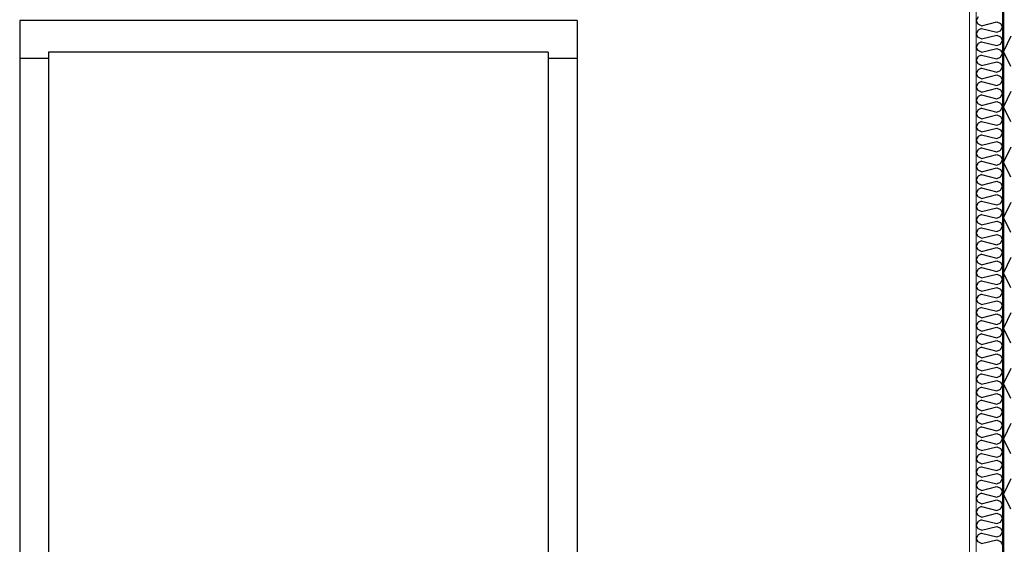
# Model space of a CAD drawing. Header units: millimetres. Extents: x -82116 to -59237, y -2070 to 13065.
# Tile 41 of 66: x -66973 to -65172, y 8002 to 8961. Entities that reach past the tile are written whole.
import ezdxf

# ---------------------------------------------------------------- set-up
doc = ezdxf.new("R2010")
doc.units = ezdxf.units.MM
doc.header["$LTSCALE"] = 0.5
doc.header["$MEASUREMENT"] = 0
doc.linetypes.add('PLINE', pattern=[0])
for name, color, linetype in [('232- Ikke-bærende yttervegger (Skravur)(Nye konstruksjoner)', 7, 'Continuous'), ('232- Ikke-bærende yttervegger(Nye konstruksjoner)', 7, 'Continuous'), ('244- Vinduer_ dører_ foldevegger(Nye konstruksjoner)', 7, 'Continuous')]:
    doc.layers.add(name, color=color, linetype=linetype)
doc.layers.add('236- Innvendig kledning og overflate(Nye konstruksjoner)', color=7, linetype='Continuous', lineweight=0)

# ---------------------------------------------------------------- blocks, each defined once
blk = doc.blocks.new('*X17')
at = {"layer": '232- Ikke-bærende yttervegger (Skravur)(Nye konstruksjoner)', "linetype": 'PLINE'}
for p, q in [((-65160.1, 8930.8), (-65173.2, 8903.1)), ((-65160.1, 8875.5), (-65173.2, 8903.1)), ((-65160.1, 8829.6), (-65173.2, 8802)), ((-65160.1, 8774.3), (-65173.2, 8802)), ((-65160.1, 8728.4), (-65173.2, 8700.8)), ((-65160.1, 8673.2), (-65173.2, 8700.8)), ((-65160.1, 8627.2), (-65173.2, 8599.6)), ((-65160.1, 8572), (-65173.2, 8599.6)), ((-65160.1, 8526.1), (-65173.2, 8498.4)), ((-65160.1, 8470.8), (-65173.2, 8498.4)), ((-65160.1, 8424.9), (-65173.2, 8397.3)), ((-65160.1, 8369.6), (-65173.2, 8397.3)), ((-65160.1, 8323.7), (-65173.2, 8296.1)), ((-65160.1, 8268.5), (-65173.2, 8296.1)), ((-65160.1, 8222.6), (-65173.2, 8194.9)), ((-65160.1, 8167.3), (-65173.2, 8194.9)), ((-65160.1, 8121.4), (-65173.2, 8093.8)), ((-65160.1, 8066.1), (-65173.2, 8093.8))]:
    blk.add_line(p, q, dxfattribs=at)
blk = doc.blocks.new('*X32')
at = {"layer": '232- Ikke-bærende yttervegger (Skravur)(Nye konstruksjoner)', "linetype": 'PLINE'}
for p, q in [((-65220, 8966.4), (-65223.2, 8959.8)), ((-65220, 8953.2), (-65223.2, 8959.8)), ((-65213.5, 8950.2), (-65220, 8953.2)), ((-65213.5, 8950.2), (-65185.4, 8957.2)), ((-65185.4, 8957.2), (-65178.9, 8954.3)), ((-65178.9, 8954.3), (-65175.2, 8947.6)), ((-65220, 8942.1), (-65223.2, 8935.5)), ((-65220, 8928.9), (-65223.2, 8935.5)), ((-65213.5, 8945.1), (-65220, 8942.1)), ((-65213.5, 8945.1), (-65185.4, 8938.1)), ((-65185.4, 8938.1), (-65178.9, 8941)), ((-65178.9, 8941), (-65175.2, 8947.6)), ((-65220, 8917.9), (-65223.2, 8911.2)), ((-65213.5, 8925.9), (-65220, 8928.9)), ((-65213.5, 8920.8), (-65220, 8917.9)), ((-65213.5, 8925.9), (-65185.4, 8933)), ((-65213.5, 8920.8), (-65185.4, 8913.8)), ((-65185.4, 8933), (-65178.9, 8930)), ((-65185.4, 8913.8), (-65178.9, 8916.7)), ((-65178.9, 8930), (-65175.2, 8923.4)), ((-65178.9, 8916.7), (-65175.2, 8923.4)), ((-65220, 8904.6), (-65223.2, 8911.2)), ((-65213.5, 8901.6), (-65220, 8904.6)), ((-65213.5, 8901.6), (-65185.4, 8908.7)), ((-65185.4, 8908.7), (-65178.9, 8905.7)), ((-65178.9, 8905.7), (-65175.2, 8899.1)), ((-65178.9, 8892.5), (-65175.2, 8899.1)), ((-65220, 8893.6), (-65223.2, 8886.9)), ((-65220, 8880.3), (-65223.2, 8886.9)), ((-65213.5, 8896.5), (-65220, 8893.6)), ((-65213.5, 8877.4), (-65220, 8880.3)), ((-65213.5, 8896.5), (-65185.4, 8889.5)), ((-65213.5, 8877.4), (-65185.4, 8884.4)), ((-65185.4, 8889.5), (-65178.9, 8892.5)), ((-65185.4, 8884.4), (-65178.9, 8881.4)), ((-65178.9, 8881.4), (-65175.2, 8874.8)), ((-65220, 8869.3), (-65223.2, 8862.7)), ((-65220, 8856), (-65223.2, 8862.7)), ((-65213.5, 8872.3), (-65220, 8869.3)), ((-65213.5, 8872.3), (-65185.4, 8865.2)), ((-65185.4, 8865.2), (-65178.9, 8868.2)), ((-65178.9, 8868.2), (-65175.2, 8874.8)), ((-65220, 8845), (-65223.2, 8838.4)), ((-65213.5, 8853.1), (-65220, 8856)), ((-65213.5, 8848), (-65220, 8845)), ((-65213.5, 8853.1), (-65185.4, 8860.1)), ((-65213.5, 8848), (-65185.4, 8840.9)), ((-65185.4, 8860.1), (-65178.9, 8857.2)), ((-65178.9, 8857.2), (-65175.2, 8850.5)), ((-65178.9, 8843.9), (-65175.2, 8850.5)), ((-65220, 8831.8), (-65223.2, 8838.4)), ((-65213.5, 8828.8), (-65220, 8831.8)), ((-65213.5, 8828.8), (-65185.4, 8835.8)), ((-65185.4, 8840.9), (-65178.9, 8843.9)), ((-65185.4, 8835.8), (-65178.9, 8832.9)), ((-65178.9, 8832.9), (-65175.2, 8826.2)), ((-65178.9, 8819.6), (-65175.2, 8826.2)), ((-65220, 8820.7), (-65223.2, 8814.1)), ((-65220, 8807.5), (-65223.2, 8814.1)), ((-65213.5, 8823.7), (-65220, 8820.7)), ((-65213.5, 8823.7), (-65185.4, 8816.7)), ((-65213.5, 8804.5), (-65185.4, 8811.6)), ((-65185.4, 8816.7), (-65178.9, 8819.6)), ((-65185.4, 8811.6), (-65178.9, 8808.6)), ((-65178.9, 8808.6), (-65175.2, 8802)), ((-65220, 8796.5), (-65223.2, 8789.8)), ((-65213.5, 8804.5), (-65220, 8807.5)), ((-65213.5, 8799.4), (-65220, 8796.5)), ((-65213.5, 8799.4), (-65185.4, 8792.4)), ((-65185.4, 8792.4), (-65178.9, 8795.3)), ((-65178.9, 8795.3), (-65175.2, 8802)), ((-65220, 8783.2), (-65223.2, 8789.8)), ((-65220, 8772.2), (-65223.2, 8765.5)), ((-65213.5, 8780.2), (-65220, 8783.2)), ((-65213.5, 8775.1), (-65220, 8772.2)), ((-65213.5, 8780.2), (-65185.4, 8787.3)), ((-65213.5, 8775.1), (-65185.4, 8768.1)), ((-65185.4, 8787.3), (-65178.9, 8784.3)), ((-65178.9, 8784.3), (-65175.2, 8777.7)), ((-65178.9, 8771), (-65175.2, 8777.7)), ((-65220, 8758.9), (-65223.2, 8765.5)), ((-65213.5, 8755.9), (-65220, 8758.9)), ((-65213.5, 8755.9), (-65185.4, 8763)), ((-65185.4, 8768.1), (-65178.9, 8771)), ((-65185.4, 8763), (-65178.9, 8760)), ((-65178.9, 8760), (-65175.2, 8753.4)), ((-65220, 8747.9), (-65223.2, 8741.3)), ((-65220, 8734.6), (-65223.2, 8741.3)), ((-65213.5, 8750.8), (-65220, 8747.9)), ((-65213.5, 8750.8), (-65185.4, 8743.8)), ((-65213.5, 8731.7), (-65185.4, 8738.7)), ((-65185.4, 8743.8), (-65178.9, 8746.8)), ((-65185.4, 8738.7), (-65178.9, 8735.7)), ((-65178.9, 8746.8), (-65175.2, 8753.4)), ((-65220, 8723.6), (-65223.2, 8717)), ((-65213.5, 8731.7), (-65220, 8734.6)), ((-65213.5, 8726.6), (-65220, 8723.6)), ((-65213.5, 8726.6), (-65185.4, 8719.5)), ((-65185.4, 8719.5), (-65178.9, 8722.5)), ((-65178.9, 8735.7), (-65175.2, 8729.1)), ((-65178.9, 8722.5), (-65175.2, 8729.1)), ((-65220, 8710.3), (-65223.2, 8717)), ((-65213.5, 8707.4), (-65220, 8710.3)), ((-65213.5, 8702.3), (-65220, 8699.3)), ((-65213.5, 8707.4), (-65185.4, 8714.4)), ((-65213.5, 8702.3), (-65185.4, 8695.2)), ((-65185.4, 8714.4), (-65178.9, 8711.5)), ((-65178.9, 8711.5), (-65175.2, 8704.8)), ((-65178.9, 8698.2), (-65175.2, 8704.8)), ((-65220, 8699.3), (-65223.2, 8692.7)), ((-65220, 8686.1), (-65223.2, 8692.7)), ((-65213.5, 8683.1), (-65220, 8686.1)), ((-65213.5, 8683.1), (-65185.4, 8690.1)), ((-65185.4, 8695.2), (-65178.9, 8698.2)), ((-65185.4, 8690.1), (-65178.9, 8687.2)), ((-65178.9, 8687.2), (-65175.2, 8680.6)), ((-65220, 8675), (-65223.2, 8668.4)), ((-65220, 8661.8), (-65223.2, 8668.4)), ((-65213.5, 8678), (-65220, 8675)), ((-65213.5, 8678), (-65185.4, 8671)), ((-65213.5, 8658.8), (-65185.4, 8665.9)), ((-65185.4, 8671), (-65178.9, 8673.9)), ((-65185.4, 8665.9), (-65178.9, 8662.9)), ((-65178.9, 8673.9), (-65175.2, 8680.6)), ((-65220, 8650.8), (-65223.2, 8644.1)), ((-65213.5, 8658.8), (-65220, 8661.8)), ((-65213.5, 8653.7), (-65220, 8650.8)), ((-65213.5, 8653.7), (-65185.4, 8646.7)), ((-65185.4, 8646.7), (-65178.9, 8649.6)), ((-65178.9, 8662.9), (-65175.2, 8656.3)), ((-65178.9, 8649.6), (-65175.2, 8656.3)), ((-65220, 8637.5), (-65223.2, 8644.1)), ((-65213.5, 8634.5), (-65220, 8637.5)), ((-65213.5, 8629.4), (-65220, 8626.5)), ((-65213.5, 8634.5), (-65185.4, 8641.6)), ((-65213.5, 8629.4), (-65185.4, 8622.4)), ((-65185.4, 8641.6), (-65178.9, 8638.6)), ((-65178.9, 8638.6), (-65175.2, 8632)), ((-65178.9, 8625.4), (-65175.2, 8632)), ((-65220, 8626.5), (-65223.2, 8619.9)), ((-65220, 8613.2), (-65223.2, 8619.9)), ((-65213.5, 8610.3), (-65220, 8613.2)), ((-65213.5, 8610.3), (-65185.4, 8617.3)), ((-65185.4, 8622.4), (-65178.9, 8625.4)), ((-65185.4, 8617.3), (-65178.9, 8614.3)), ((-65178.9, 8614.3), (-65175.2, 8607.7)), ((-65220, 8602.2), (-65223.2, 8595.6)), ((-65220, 8588.9), (-65223.2, 8595.6)), ((-65213.5, 8605.2), (-65220, 8602.2)), ((-65213.5, 8605.2), (-65185.4, 8598.1)), ((-65213.5, 8586), (-65185.4, 8593)), ((-65185.4, 8598.1), (-65178.9, 8601.1)), ((-65185.4, 8593), (-65178.9, 8590.1)), ((-65178.9, 8601.1), (-65175.2, 8607.7)), ((-65220, 8577.9), (-65223.2, 8571.3)), ((-65213.5, 8586), (-65220, 8588.9)), ((-65213.5, 8580.9), (-65220, 8577.9)), ((-65213.5, 8580.9), (-65185.4, 8573.8)), ((-65185.4, 8573.8), (-65178.9, 8576.8)), ((-65178.9, 8590.1), (-65175.2, 8583.4)), ((-65178.9, 8576.8), (-65175.2, 8583.4)), ((-65220, 8564.7), (-65223.2, 8571.3)), ((-65213.5, 8561.7), (-65220, 8564.7)), ((-65213.5, 8556.6), (-65220, 8553.6)), ((-65213.5, 8561.7), (-65185.4, 8568.7)), ((-65213.5, 8556.6), (-65185.4, 8549.6)), ((-65185.4, 8568.7), (-65178.9, 8565.8)), ((-65178.9, 8565.8), (-65175.2, 8559.1)), ((-65178.9, 8552.5), (-65175.2, 8559.1)), ((-65220, 8553.6), (-65223.2, 8547)), ((-65220, 8540.4), (-65223.2, 8547)), ((-65213.5, 8537.4), (-65220, 8540.4)), ((-65213.5, 8537.4), (-65185.4, 8544.5)), ((-65185.4, 8549.6), (-65178.9, 8552.5)), ((-65185.4, 8544.5), (-65178.9, 8541.5)), ((-65178.9, 8541.5), (-65175.2, 8534.9)), ((-65220, 8529.4), (-65223.2, 8522.7)), ((-65220, 8516.1), (-65223.2, 8522.7)), ((-65213.5, 8532.3), (-65220, 8529.4)), ((-65213.5, 8532.3), (-65185.4, 8525.3)), ((-65213.5, 8513.1), (-65185.4, 8520.2)), ((-65185.4, 8525.3), (-65178.9, 8528.2)), ((-65185.4, 8520.2), (-65178.9, 8517.2)), ((-65178.9, 8528.2), (-65175.2, 8534.9)), ((-65220, 8505.1), (-65223.2, 8498.4)), ((-65213.5, 8513.1), (-65220, 8516.1)), ((-65213.5, 8508), (-65220, 8505.1)), ((-65213.5, 8508), (-65185.4, 8501)), ((-65185.4, 8501), (-65178.9, 8504)), ((-65178.9, 8517.2), (-65175.2, 8510.6)), ((-65178.9, 8504), (-65175.2, 8510.6)), ((-65220, 8491.8), (-65223.2, 8498.4)), ((-65213.5, 8488.9), (-65220, 8491.8)), ((-65213.5, 8488.9), (-65185.4, 8495.9)), ((-65185.4, 8495.9), (-65178.9, 8492.9)), ((-65178.9, 8492.9), (-65175.2, 8486.3)), ((-65178.9, 8479.7), (-65175.2, 8486.3)), ((-65220, 8480.8), (-65223.2, 8474.2)), ((-65220, 8467.5), (-65223.2, 8474.2)), ((-65213.5, 8483.8), (-65220, 8480.8)), ((-65213.5, 8464.6), (-65220, 8467.5)), ((-65213.5, 8483.8), (-65185.4, 8476.7)), ((-65213.5, 8464.6), (-65185.4, 8471.6)), ((-65185.4, 8476.7), (-65178.9, 8479.7)), ((-65185.4, 8471.6), (-65178.9, 8468.7)), ((-65178.9, 8468.7), (-65175.2, 8462)), ((-65220, 8456.5), (-65223.2, 8449.9)), ((-65220, 8443.3), (-65223.2, 8449.9)), ((-65213.5, 8459.5), (-65220, 8456.5)), ((-65213.5, 8459.5), (-65185.4, 8452.4)), ((-65185.4, 8452.4), (-65178.9, 8455.4)), ((-65178.9, 8455.4), (-65175.2, 8462)), ((-65220, 8432.2), (-65223.2, 8425.6)), ((-65213.5, 8440.3), (-65220, 8443.3)), ((-65213.5, 8435.2), (-65220, 8432.2)), ((-65213.5, 8440.3), (-65185.4, 8447.3)), ((-65213.5, 8435.2), (-65185.4, 8428.2)), ((-65185.4, 8447.3), (-65178.9, 8444.4)), ((-65185.4, 8428.2), (-65178.9, 8431.1)), ((-65178.9, 8444.4), (-65175.2, 8437.7)), ((-65178.9, 8431.1), (-65175.2, 8437.7)), ((-65220, 8419), (-65223.2, 8425.6)), ((-65213.5, 8416), (-65220, 8419)), ((-65213.5, 8416), (-65185.4, 8423.1)), ((-65185.4, 8423.1), (-65178.9, 8420.1)), ((-65178.9, 8420.1), (-65175.2, 8413.5)), ((-65178.9, 8406.8), (-65175.2, 8413.5)), ((-65220, 8408), (-65223.2, 8401.3)), ((-65220, 8394.7), (-65223.2, 8401.3)), ((-65213.5, 8410.9), (-65220, 8408)), ((-65213.5, 8391.7), (-65220, 8394.7)), ((-65213.5, 8410.9), (-65185.4, 8403.9)), ((-65213.5, 8391.7), (-65185.4, 8398.8)), ((-65185.4, 8403.9), (-65178.9, 8406.8)), ((-65185.4, 8398.8), (-65178.9, 8395.8)), ((-65178.9, 8395.8), (-65175.2, 8389.2)), ((-65220, 8383.7), (-65223.2, 8377)), ((-65220, 8370.4), (-65223.2, 8377)), ((-65213.5, 8386.6), (-65220, 8383.7)), ((-65213.5, 8386.6), (-65185.4, 8379.6)), ((-65185.4, 8379.6), (-65178.9, 8382.5)), ((-65178.9, 8382.5), (-65175.2, 8389.2)), ((-65220, 8359.4), (-65223.2, 8352.8)), ((-65213.5, 8367.4), (-65220, 8370.4)), ((-65213.5, 8362.3), (-65220, 8359.4)), ((-65213.5, 8367.4), (-65185.4, 8374.5)), ((-65213.5, 8362.3), (-65185.4, 8355.3)), ((-65185.4, 8374.5), (-65178.9, 8371.5)), ((-65185.4, 8355.3), (-65178.9, 8358.3)), ((-65178.9, 8371.5), (-65175.2, 8364.9)), ((-65178.9, 8358.3), (-65175.2, 8364.9)), ((-65220, 8346.1), (-65223.2, 8352.8)), ((-65213.5, 8343.2), (-65220, 8346.1)), ((-65213.5, 8343.2), (-65185.4, 8350.2)), ((-65185.4, 8350.2), (-65178.9, 8347.2)), ((-65178.9, 8347.2), (-65175.2, 8340.6)), ((-65178.9, 8334), (-65175.2, 8340.6)), ((-65220, 8335.1), (-65223.2, 8328.5)), ((-65220, 8321.8), (-65223.2, 8328.5)), ((-65213.5, 8338.1), (-65220, 8335.1)), ((-65213.5, 8318.9), (-65220, 8321.8)), ((-65213.5, 8338.1), (-65185.4, 8331)), ((-65213.5, 8318.9), (-65185.4, 8325.9)), ((-65185.4, 8331), (-65178.9, 8334)), ((-65185.4, 8325.9), (-65178.9, 8323)), ((-65178.9, 8323), (-65175.2, 8316.3)), ((-65220, 8310.8), (-65223.2, 8304.2)), ((-65220, 8297.6), (-65223.2, 8304.2)), ((-65213.5, 8313.8), (-65220, 8310.8)), ((-65213.5, 8313.8), (-65185.4, 8306.7)), ((-65185.4, 8306.7), (-65178.9, 8309.7)), ((-65178.9, 8309.7), (-65175.2, 8316.3)), ((-65220, 8286.5), (-65223.2, 8279.9)), ((-65213.5, 8294.6), (-65220, 8297.6)), ((-65213.5, 8289.5), (-65220, 8286.5)), ((-65213.5, 8294.6), (-65185.4, 8301.6)), ((-65213.5, 8289.5), (-65185.4, 8282.5)), ((-65185.4, 8301.6), (-65178.9, 8298.7)), ((-65178.9, 8298.7), (-65175.2, 8292.1)), ((-65178.9, 8285.4), (-65175.2, 8292.1)), ((-65220, 8273.3), (-65223.2, 8279.9)), ((-65213.5, 8270.3), (-65220, 8273.3)), ((-65213.5, 8270.3), (-65185.4, 8277.4)), ((-65185.4, 8282.5), (-65178.9, 8285.4)), ((-65185.4, 8277.4), (-65178.9, 8274.4)), ((-65178.9, 8274.4), (-65175.2, 8267.8)), ((-65178.9, 8261.1), (-65175.2, 8267.8)), ((-65220, 8262.3), (-65223.2, 8255.6)), ((-65220, 8249), (-65223.2, 8255.6)), ((-65213.5, 8265.2), (-65220, 8262.3)), ((-65213.5, 8265.2), (-65185.4, 8258.2)), ((-65213.5, 8246), (-65185.4, 8253.1)), ((-65185.4, 8258.2), (-65178.9, 8261.1)), ((-65185.4, 8253.1), (-65178.9, 8250.1)), ((-65178.9, 8250.1), (-65175.2, 8243.5)), ((-65220, 8238), (-65223.2, 8231.4)), ((-65213.5, 8246), (-65220, 8249)), ((-65213.5, 8240.9), (-65220, 8238)), ((-65213.5, 8240.9), (-65185.4, 8233.9)), ((-65185.4, 8233.9), (-65178.9, 8236.9)), ((-65178.9, 8236.9), (-65175.2, 8243.5)), ((-65220, 8224.7), (-65223.2, 8231.4)), ((-65220, 8213.7), (-65223.2, 8207.1)), ((-65213.5, 8221.8), (-65220, 8224.7)), ((-65213.5, 8216.7), (-65220, 8213.7)), ((-65213.5, 8221.8), (-65185.4, 8228.8)), ((-65213.5, 8216.7), (-65185.4, 8209.6)), ((-65185.4, 8228.8), (-65178.9, 8225.8)), ((-65178.9, 8225.8), (-65175.2, 8219.2)), ((-65178.9, 8212.6), (-65175.2, 8219.2)), ((-65220, 8200.4), (-65223.2, 8207.1)), ((-65213.5, 8197.5), (-65220, 8200.4)), ((-65213.5, 8197.5), (-65185.4, 8204.5)), ((-65185.4, 8209.6), (-65178.9, 8212.6)), ((-65185.4, 8204.5), (-65178.9, 8201.6)), ((-65178.9, 8201.6), (-65175.2, 8194.9)), ((-65220, 8189.4), (-65223.2, 8182.8)), ((-65220, 8176.2), (-65223.2, 8182.8)), ((-65213.5, 8192.4), (-65220, 8189.4)), ((-65213.5, 8192.4), (-65185.4, 8185.3)), ((-65213.5, 8173.2), (-65185.4, 8180.2)), ((-65185.4, 8185.3), (-65178.9, 8188.3)), ((-65185.4, 8180.2), (-65178.9, 8177.3)), ((-65178.9, 8188.3), (-65175.2, 8194.9)), ((-65220, 8165.1), (-65223.2, 8158.5)), ((-65213.5, 8173.2), (-65220, 8176.2)), ((-65213.5, 8168.1), (-65220, 8165.1)), ((-65213.5, 8168.1), (-65185.4, 8161.1)), ((-65185.4, 8161.1), (-65178.9, 8164)), ((-65178.9, 8177.3), (-65175.2, 8170.6)), ((-65178.9, 8164), (-65175.2, 8170.6)), ((-65220, 8151.9), (-65223.2, 8158.5)), ((-65213.5, 8148.9), (-65220, 8151.9)), ((-65213.5, 8143.8), (-65220, 8140.9)), ((-65213.5, 8148.9), (-65185.4, 8156)), ((-65213.5, 8143.8), (-65185.4, 8136.8)), ((-65185.4, 8156), (-65178.9, 8153)), ((-65178.9, 8153), (-65175.2, 8146.4)), ((-65178.9, 8139.7), (-65175.2, 8146.4)), ((-65220, 8140.9), (-65223.2, 8134.2)), ((-65220, 8127.6), (-65223.2, 8134.2)), ((-65213.5, 8124.6), (-65220, 8127.6)), ((-65213.5, 8124.6), (-65185.4, 8131.7)), ((-65185.4, 8136.8), (-65178.9, 8139.7)), ((-65185.4, 8131.7), (-65178.9, 8128.7)), ((-65178.9, 8128.7), (-65175.2, 8122.1)), ((-65220, 8116.6), (-65223.2, 8109.9)), ((-65220, 8103.3), (-65223.2, 8109.9)), ((-65213.5, 8119.5), (-65220, 8116.6)), ((-65213.5, 8119.5), (-65185.4, 8112.5)), ((-65213.5, 8100.4), (-65185.4, 8107.4)), ((-65185.4, 8112.5), (-65178.9, 8115.5)), ((-65185.4, 8107.4), (-65178.9, 8104.4)), ((-65178.9, 8115.5), (-65175.2, 8122.1)), ((-65220, 8092.3), (-65223.2, 8085.7)), ((-65213.5, 8100.4), (-65220, 8103.3)), ((-65213.5, 8095.3), (-65220, 8092.3)), ((-65213.5, 8095.3), (-65185.4, 8088.2)), ((-65185.4, 8088.2), (-65178.9, 8091.2)), ((-65178.9, 8104.4), (-65175.2, 8097.8)), ((-65178.9, 8091.2), (-65175.2, 8097.8)), ((-65220, 8079), (-65223.2, 8085.7)), ((-65213.5, 8076.1), (-65220, 8079)), ((-65213.5, 8071), (-65220, 8068)), ((-65213.5, 8076.1), (-65185.4, 8083.1)), ((-65213.5, 8071), (-65185.4, 8063.9)), ((-65185.4, 8083.1), (-65178.9, 8080.2)), ((-65178.9, 8080.2), (-65175.2, 8073.5)), ((-65178.9, 8066.9), (-65175.2, 8073.5)), ((-65220, 8068), (-65223.2, 8061.4)), ((-65220, 8054.8), (-65223.2, 8061.4)), ((-65213.5, 8051.8), (-65220, 8054.8)), ((-65213.5, 8051.8), (-65185.4, 8058.8)), ((-65185.4, 8063.9), (-65178.9, 8066.9)), ((-65185.4, 8058.8), (-65178.9, 8055.9)), ((-65178.9, 8055.9), (-65175.2, 8049.2)), ((-65220, 8043.7), (-65223.2, 8037.1)), ((-65220, 8030.5), (-65223.2, 8037.1)), ((-65213.5, 8046.7), (-65220, 8043.7)), ((-65213.5, 8046.7), (-65185.4, 8039.7)), ((-65213.5, 8027.5), (-65185.4, 8034.6)), ((-65185.4, 8039.7), (-65178.9, 8042.6)), ((-65185.4, 8034.6), (-65178.9, 8031.6)), ((-65178.9, 8042.6), (-65175.2, 8049.2)), ((-65220, 8019.5), (-65223.2, 8012.8)), ((-65213.5, 8027.5), (-65220, 8030.5)), ((-65213.5, 8022.4), (-65220, 8019.5)), ((-65213.5, 8022.4), (-65185.4, 8015.4)), ((-65185.4, 8015.4), (-65178.9, 8018.3)), ((-65178.9, 8031.6), (-65175.2, 8025)), ((-65178.9, 8018.3), (-65175.2, 8025)), ((-65220, 8006.2), (-65223.2, 8012.8)), ((-65213.5, 8003.2), (-65220, 8006.2)), ((-65213.5, 8003.2), (-65185.4, 8010.3)), ((-65185.4, 8010.3), (-65178.9, 8007.3)), ((-65178.9, 8007.3), (-65175.2, 8000.7))]:
    blk.add_line(p, q, dxfattribs=at)

msp = doc.modelspace()

# ---------------------------------------------------------------- hatches: boundary and pattern name
at = {"layer": '232- Ikke-bærende yttervegger (Skravur)(Nye konstruksjoner)', "linetype": 'Continuous'}
h = msp.add_hatch(dxfattribs=at)
h.set_pattern_fill('Gips', color=256, style=0, pattern_type=2)
h.set_pattern_definition([(270, (0, 0), (86.60254, 0), [0, -50]), (270, (43.3, -25), (86.60254, 0), [0, -50])])
h.paths.add_polyline_path([(-65235.7, 6240), (-65223.2, 6240), (-65223.2, 9740), (-65235.7, 9740)])
msp.add_hatch(color=256, dxfattribs=at).paths.add_polyline_path([(-65173.2, 9740), (-65175.2, 9740), (-65175.2, 6240), (-65173.2, 6240)])

# ---------------------------------------------------------------- linework, layer by layer
at = {"layer": '232- Ikke-bærende yttervegger(Nye konstruksjoner)', "linetype": 'PLINE'}
msp.add_line((-65175.2, 9740), (-65175.2, 6240), dxfattribs=at)
at = {"layer": '232- Ikke-bærende yttervegger(Nye konstruksjoner)', "linetype": 'PLINE', "flags": 128}
msp.add_lwpolyline([(-65173.2, 9737.7), (-65173.2, 9689.2), (-65173.2, 9676.6), (-65173.2, 6240)], dxfattribs=at)
at = {"layer": '236- Innvendig kledning og overflate(Nye konstruksjoner)', "linetype": 'PLINE'}
for p, q in [((-65235.7, 9740), (-65235.7, 6850)), ((-65223.2, 9740), (-65223.2, 6240))]:
    msp.add_line(p, q, dxfattribs=at)
at = {"layer": '244- Vinduer_ dører_ foldevegger(Nye konstruksjoner)', "linetype": 'PLINE'}
for p, q in [((-65953.2, 8960), (-66973.2, 8960)), ((-66973.2, 8960), (-66973.2, 8890)), ((-65953.2, 8960), (-65953.2, 8890)), ((-66006.2, 8902), (-66920.2, 8902)), ((-66920.2, 8902), (-66920.2, 6850)), ((-66006.2, 8902), (-66006.2, 6850)), ((-66973.2, 8890), (-66973.2, 6850)), ((-66920.2, 8890), (-66973.2, 8890)), ((-65953.2, 8890), (-66006.2, 8890)), ((-65953.2, 8890), (-65953.2, 6850))]:
    msp.add_line(p, q, dxfattribs=at)

# ---------------------------------------------------------------- block references
at = {"layer": '232- Ikke-bærende yttervegger(Nye konstruksjoner)'}
for name in ['*X32', '*X17']:
    msp.add_blockref(name, (0, 0), dxfattribs=at)

doc.saveas('drawing.dxf')
